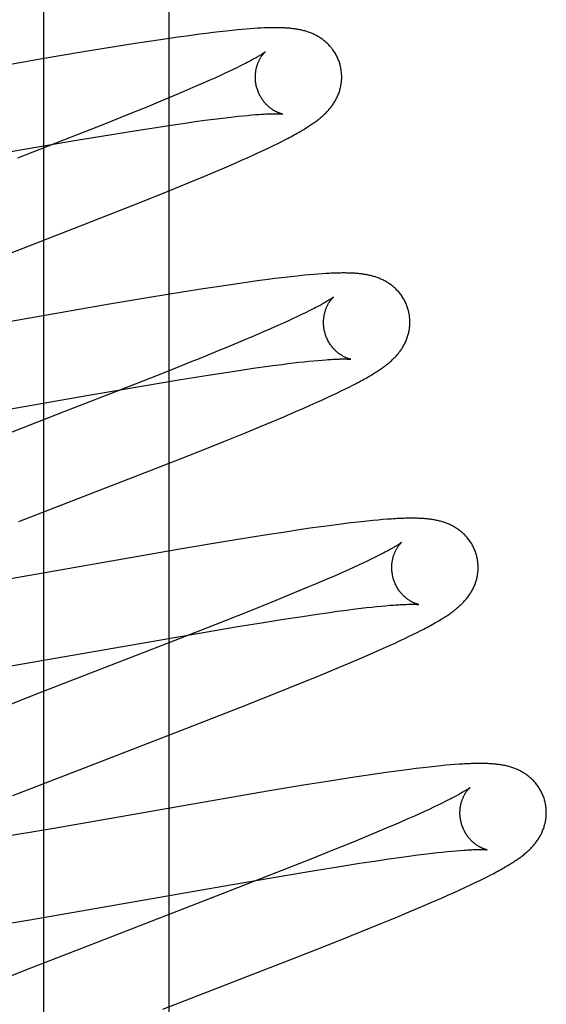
# Model space of a CAD drawing. Header units: inches. Extents: x 0 to 248, y 0 to 160.
# Tile 48 of 73: x 86.326 to 86.448, y 82.553 to 82.781. Entities that reach past the tile are written whole.
import ezdxf

# ---------------------------------------------------------------- set-up
doc = ezdxf.new("R2010")
doc.units = ezdxf.units.IN
doc.header["$LTSCALE"] = 13.627625
doc.header["$MEASUREMENT"] = 0
doc.linetypes.add('HIDDEN', pattern=[0.2, 0.1, -0.1])
doc.layers.add('DEFAULT_2', color=8, linetype='HIDDEN')
doc.layers.add('RIGHTHAND_DOOR_ASSEMBLY', color=7, linetype='CONTINUOUS')

msp = doc.modelspace()

# ---------------------------------------------------------------- linework, layer by layer
at = {"layer": 'DEFAULT_2', "color": 8, "linetype": 'HIDDEN'}
for p, q in [((86.36028, 78.8716), (86.36028, 84.3721)), ((86.37814, 82.77885), (86.37715, 82.77877)), ((86.37906, 82.77892), (86.37814, 82.77885)), ((86.37992, 82.77899), (86.37906, 82.77892)), ((86.38074, 82.77904), (86.37992, 82.77899)), ((86.3815, 82.77908), (86.38074, 82.77904)), ((86.35979, 82.77661), (86.35619, 82.77608)), ((86.36239, 82.77699), (86.35979, 82.77661)), ((86.36491, 82.77734), (86.36239, 82.77699)), ((86.36735, 82.77766), (86.36491, 82.77734)), ((86.36893, 82.77787), (86.36735, 82.77766)), ((86.37047, 82.77806), (86.36893, 82.77787)), ((86.37198, 82.77823), (86.37047, 82.77806)), ((86.37345, 82.7784), (86.37198, 82.77823)), ((86.37488, 82.77855), (86.37345, 82.7784)), ((86.3761, 82.77867), (86.37488, 82.77855)), ((86.37715, 82.77877), (86.3761, 82.77867)), ((86.3476, 82.77473), (86.34049, 82.77357)), ((86.35245, 82.7755), (86.3476, 82.77473)), ((86.35619, 82.77608), (86.35245, 82.7755)), ((86.33088, 82.77195), (86.28578, 82.76409)), ((86.34049, 82.77357), (86.33088, 82.77195)), ((86.37598, 82.76993), (86.37507, 82.76949)), ((86.37683, 82.77035), (86.37598, 82.76993)), ((86.37761, 82.77074), (86.37683, 82.77035)), ((86.37086, 82.76753), (86.36968, 82.767)), ((86.372, 82.76805), (86.37086, 82.76753)), ((86.37308, 82.76855), (86.372, 82.76805)), ((86.3741, 82.76903), (86.37308, 82.76855)), ((86.37507, 82.76949), (86.3741, 82.76903)), ((86.3658, 82.7653), (86.3637, 82.7644)), ((86.3678, 82.76617), (86.3658, 82.7653)), ((86.36968, 82.767), (86.3678, 82.76617)), ((86.36149, 82.76346), (86.35838, 82.76217)), ((86.3637, 82.7644), (86.36149, 82.76346)), ((86.35511, 82.76082), (86.3508, 82.75906)), ((86.35838, 82.76217), (86.35511, 82.76082)), ((86.3508, 82.75906), (86.34532, 82.75687)), ((86.37066, 82.75802), (86.37266, 82.75827)), ((86.37266, 82.75827), (86.37392, 82.75842)), ((86.37392, 82.75842), (86.37513, 82.75856)), ((86.37513, 82.75856), (86.37629, 82.75868)), ((86.37629, 82.75868), (86.37738, 82.7588)), ((86.37738, 82.7588), (86.3784, 82.75889)), ((86.3784, 82.75889), (86.37936, 82.75898)), ((86.37936, 82.75898), (86.38029, 82.75905)), ((86.34532, 82.75687), (86.33756, 82.7538)), ((86.35274, 82.7554), (86.35727, 82.75611)), ((86.35727, 82.75611), (86.36072, 82.75663)), ((86.36072, 82.75663), (86.36399, 82.75711)), ((86.36399, 82.75711), (86.36632, 82.75744)), ((86.36632, 82.75744), (86.36855, 82.75774)), ((86.36855, 82.75774), (86.37066, 82.75802)), ((86.33756, 82.7538), (86.32514, 82.74895)), ((86.33886, 82.75311), (86.34699, 82.75447)), ((86.34699, 82.75447), (86.35274, 82.7554)), ((86.32586, 82.75089), (86.33886, 82.75311)), ((86.38337, 82.75139), (86.38444, 82.75191)), ((86.38444, 82.75191), (86.38544, 82.7524)), ((86.38544, 82.7524), (86.38638, 82.75287)), ((86.38638, 82.75287), (86.38726, 82.75332)), ((86.28031, 82.74296), (86.32586, 82.75089)), ((86.37833, 82.74907), (86.3797, 82.74969)), ((86.3797, 82.74969), (86.381, 82.75028)), ((86.381, 82.75028), (86.38222, 82.75085)), ((86.38222, 82.75085), (86.38337, 82.75139)), ((86.3731, 82.74677), (86.3754, 82.74777)), ((86.3754, 82.74777), (86.37689, 82.74842)), ((86.37689, 82.74842), (86.37833, 82.74907)), ((86.3649, 82.74332), (86.36829, 82.74473)), ((86.36829, 82.74473), (86.37074, 82.74576)), ((86.37074, 82.74576), (86.3731, 82.74677)), ((86.36046, 82.7415), (86.3649, 82.74332)), ((86.35487, 82.73925), (86.36046, 82.7415)), ((86.34801, 82.73652), (86.35487, 82.73925)), ((86.33663, 82.73206), (86.34801, 82.73652)), ((86.31131, 82.72225), (86.33663, 82.73206)), ((86.39165, 82.72186), (86.39045, 82.72174)), ((86.39276, 82.72196), (86.39165, 82.72186)), ((86.3938, 82.72205), (86.39276, 82.72196)), ((86.39477, 82.72213), (86.3938, 82.72205)), ((86.3957, 82.72219), (86.39477, 82.72213)), ((86.37556, 82.71982), (86.37195, 82.71928)), ((86.37816, 82.72019), (86.37556, 82.71982)), ((86.3807, 82.72055), (86.37816, 82.72019)), ((86.38318, 82.72088), (86.3807, 82.72055)), ((86.38479, 82.72108), (86.38318, 82.72088)), ((86.38633, 82.72127), (86.38479, 82.72108)), ((86.3878, 82.72145), (86.38633, 82.72127)), ((86.38917, 82.7216), (86.3878, 82.72145)), ((86.39045, 82.72174), (86.38917, 82.7216)), ((86.36332, 82.71793), (86.35617, 82.71676)), ((86.36819, 82.7187), (86.36332, 82.71793)), ((86.37195, 82.71928), (86.36819, 82.7187)), ((86.34651, 82.71513), (86.30239, 82.70744)), ((86.35617, 82.71676), (86.34651, 82.71513)), ((86.39095, 82.71274), (86.38999, 82.71228)), ((86.39185, 82.71318), (86.39095, 82.71274)), ((86.39269, 82.71359), (86.39185, 82.71318)), ((86.39347, 82.71399), (86.39269, 82.71359)), ((86.38678, 82.7108), (86.3856, 82.71027)), ((86.3879, 82.71131), (86.38678, 82.7108)), ((86.38898, 82.71181), (86.3879, 82.71131)), ((86.38999, 82.71228), (86.38898, 82.71181)), ((86.38175, 82.70858), (86.37966, 82.70768)), ((86.38373, 82.70944), (86.38175, 82.70858)), ((86.3856, 82.71027), (86.38373, 82.70944)), ((86.37746, 82.70675), (86.37437, 82.70546)), ((86.37966, 82.70768), (86.37746, 82.70675)), ((86.37437, 82.70546), (86.37112, 82.70412)), ((86.36594, 82.70201), (86.35948, 82.69943)), ((86.38642, 82.70123), (86.38778, 82.7014)), ((86.38778, 82.7014), (86.38908, 82.70155)), ((86.38908, 82.70155), (86.39032, 82.7017)), ((86.39032, 82.7017), (86.39151, 82.70183)), ((86.39151, 82.70183), (86.39265, 82.70195)), ((86.39265, 82.70195), (86.39372, 82.70206)), ((86.39372, 82.70206), (86.39473, 82.70215)), ((86.39473, 82.70215), (86.39568, 82.70223)), ((86.35948, 82.69943), (86.35063, 82.69594)), ((86.36835, 82.69858), (86.37293, 82.6993)), ((86.37293, 82.6993), (86.3764, 82.69982)), ((86.3764, 82.69982), (86.3797, 82.70031)), ((86.3797, 82.70031), (86.38205, 82.70064)), ((86.38205, 82.70064), (86.38429, 82.70095)), ((86.38429, 82.70095), (86.38642, 82.70123)), ((86.35436, 82.69627), (86.36255, 82.69764)), ((86.36255, 82.69764), (86.36835, 82.69858)), ((86.40281, 82.6964), (86.4036, 82.69681)), ((86.35063, 82.69594), (86.3359, 82.6902)), ((86.34124, 82.69402), (86.35436, 82.69627)), ((86.39804, 82.69407), (86.39912, 82.69458)), ((86.39912, 82.69458), (86.40013, 82.69507)), ((86.40013, 82.69507), (86.40108, 82.69553)), ((86.40108, 82.69553), (86.40197, 82.69598)), ((86.40197, 82.69598), (86.40281, 82.6964)), ((86.29656, 82.68624), (86.34124, 82.69402)), ((86.39295, 82.69175), (86.39434, 82.69237)), ((86.39434, 82.69237), (86.39565, 82.69296)), ((86.39565, 82.69296), (86.39688, 82.69353)), ((86.39688, 82.69353), (86.39804, 82.69407)), ((86.3359, 82.6902), (86.31257, 82.68118)), ((86.38685, 82.68911), (86.3892, 82.69012)), ((86.3892, 82.69012), (86.39149, 82.69111)), ((86.39149, 82.69111), (86.39295, 82.69175)), ((86.38105, 82.68668), (86.38442, 82.68808)), ((86.38442, 82.68808), (86.38685, 82.68911)), ((86.37754, 82.68524), (86.38105, 82.68668)), ((86.36624, 82.6807), (86.37296, 82.68338)), ((86.37296, 82.68338), (86.37754, 82.68524)), ((86.35713, 82.67711), (86.36624, 82.6807)), ((86.32545, 82.66482), (86.35713, 82.67711)), ((86.40472, 82.66478), (86.40321, 82.66461)), ((86.40615, 82.66494), (86.40472, 82.66478)), ((86.40747, 82.66507), (86.40615, 82.66494)), ((86.40867, 82.66518), (86.40747, 82.66507)), ((86.40978, 82.66527), (86.40867, 82.66518)), ((86.4108, 82.66535), (86.40978, 82.66527)), ((86.39087, 82.66296), (86.38723, 82.66241)), ((86.39351, 82.66334), (86.39087, 82.66296)), ((86.39607, 82.6637), (86.39351, 82.66334)), ((86.39853, 82.66403), (86.39607, 82.6637)), ((86.40013, 82.66423), (86.39853, 82.66403)), ((86.40168, 82.66443), (86.40013, 82.66423)), ((86.40321, 82.66461), (86.40168, 82.66443)), ((86.37855, 82.66105), (86.37241, 82.66004)), ((86.38346, 82.66183), (86.37855, 82.66105)), ((86.38723, 82.66241), (86.38346, 82.66183)), ((86.36275, 82.65841), (86.31739, 82.65052)), ((86.37241, 82.66004), (86.36275, 82.65841)), ((86.40615, 82.65567), (86.40515, 82.6552)), ((86.40709, 82.65612), (86.40615, 82.65567)), ((86.40797, 82.65655), (86.40709, 82.65612)), ((86.40879, 82.65696), (86.40797, 82.65655)), ((86.40955, 82.65734), (86.40879, 82.65696)), ((86.40183, 82.65367), (86.40061, 82.65313)), ((86.40299, 82.6542), (86.40183, 82.65367)), ((86.4041, 82.65471), (86.40299, 82.6542)), ((86.40515, 82.6552), (86.4041, 82.65471)), ((86.39665, 82.6514), (86.39451, 82.65049)), ((86.39869, 82.65229), (86.39665, 82.6514)), ((86.40061, 82.65313), (86.39869, 82.65229)), ((86.39149, 82.64922), (86.3883, 82.6479)), ((86.39451, 82.65049), (86.39149, 82.64922)), ((86.3883, 82.6479), (86.38408, 82.64617)), ((86.38408, 82.64617), (86.3787, 82.644)), ((86.39921, 82.64404), (86.40138, 82.64433)), ((86.40138, 82.64433), (86.40344, 82.64459)), ((86.40344, 82.64459), (86.40474, 82.64475)), ((86.40474, 82.64475), (86.40599, 82.64489)), ((86.40599, 82.64489), (86.40718, 82.64503)), ((86.40718, 82.64503), (86.40832, 82.64515)), ((86.40832, 82.64515), (86.4094, 82.64526)), ((86.4094, 82.64526), (86.41041, 82.64535)), ((86.41041, 82.64535), (86.41137, 82.64543)), ((86.3787, 82.644), (86.37106, 82.64097)), ((86.3821, 82.64146), (86.38677, 82.6422)), ((86.38677, 82.6422), (86.39119, 82.64288)), ((86.39119, 82.64288), (86.39454, 82.64338)), ((86.39454, 82.64338), (86.39693, 82.64372)), ((86.39693, 82.64372), (86.39921, 82.64404)), ((86.37106, 82.64097), (86.35982, 82.63657)), ((86.36682, 82.63892), (86.3762, 82.6405)), ((86.3762, 82.6405), (86.3821, 82.64146)), ((86.41858, 82.6396), (86.41937, 82.64001)), ((86.3018, 82.62767), (86.36682, 82.63892)), ((86.41377, 82.63725), (86.41487, 82.63777)), ((86.41487, 82.63777), (86.41589, 82.63826)), ((86.41589, 82.63826), (86.41684, 82.63873)), ((86.41684, 82.63873), (86.41774, 82.63917)), ((86.41774, 82.63917), (86.41858, 82.6396)), ((86.35982, 82.63657), (86.33009, 82.62506)), ((86.4085, 82.63486), (86.40994, 82.6355)), ((86.40994, 82.6355), (86.41131, 82.63611)), ((86.41131, 82.63611), (86.41258, 82.6367)), ((86.41258, 82.6367), (86.41377, 82.63725)), ((86.40158, 82.63187), (86.40396, 82.63288)), ((86.40396, 82.63288), (86.40626, 82.63387)), ((86.40626, 82.63387), (86.4085, 82.63486)), ((86.39827, 82.63048), (86.40158, 82.63187)), ((86.3903, 82.62722), (86.39481, 82.62905)), ((86.39481, 82.62905), (86.39827, 82.63048)), ((86.38463, 82.62494), (86.3903, 82.62722)), ((86.33009, 82.62506), (86.31215, 82.61807)), ((86.37668, 82.62179), (86.38463, 82.62494)), ((86.363, 82.61645), (86.37668, 82.62179)), ((86.34309, 82.60875), (86.363, 82.61645)), ((86.32411, 82.60138), (86.34309, 82.60875)), ((86.41901, 82.60782), (86.41748, 82.60764)), ((86.4205, 82.60799), (86.41901, 82.60782)), ((86.42191, 82.60814), (86.4205, 82.60799)), ((86.4232, 82.60827), (86.42191, 82.60814)), ((86.42438, 82.60838), (86.4232, 82.60827)), ((86.42546, 82.60847), (86.42438, 82.60838)), ((86.42646, 82.60855), (86.42546, 82.60847)), ((86.42739, 82.60862), (86.42646, 82.60855)), ((86.40217, 82.60549), (86.3974, 82.60475)), ((86.40583, 82.60604), (86.40217, 82.60549)), ((86.40848, 82.60643), (86.40583, 82.60604)), ((86.41104, 82.60679), (86.40848, 82.60643)), ((86.41353, 82.60713), (86.41104, 82.60679)), ((86.41593, 82.60744), (86.41353, 82.60713)), ((86.41748, 82.60764), (86.41593, 82.60744)), ((86.39143, 82.60378), (86.38306, 82.60239)), ((86.3974, 82.60475), (86.39143, 82.60378)), ((86.38306, 82.60239), (86.36981, 82.60012)), ((86.36981, 82.60012), (86.33357, 82.59379)), ((86.4215, 82.59866), (86.42047, 82.59819)), ((86.42246, 82.59912), (86.4215, 82.59866)), ((86.42337, 82.59956), (86.42246, 82.59912)), ((86.42421, 82.59998), (86.42337, 82.59956)), ((86.425, 82.60038), (86.42421, 82.59998)), ((86.41708, 82.59664), (86.4152, 82.59581)), ((86.41826, 82.59717), (86.41708, 82.59664)), ((86.4194, 82.59769), (86.41826, 82.59717)), ((86.42047, 82.59819), (86.4194, 82.59769)), ((86.41321, 82.59494), (86.41111, 82.59404)), ((86.4152, 82.59581), (86.41321, 82.59494)), ((86.33357, 82.59379), (86.31961, 82.5914)), ((86.4089, 82.5931), (86.4058, 82.59181)), ((86.41111, 82.59404), (86.4089, 82.5931)), ((86.40253, 82.59046), (86.39822, 82.58871)), ((86.4058, 82.59181), (86.40253, 82.59046)), ((86.39822, 82.58871), (86.39274, 82.58651)), ((86.41351, 82.58704), (86.41576, 82.58735)), ((86.41576, 82.58735), (86.41789, 82.58763)), ((86.41789, 82.58763), (86.41991, 82.58788)), ((86.41991, 82.58788), (86.42118, 82.58803)), ((86.42118, 82.58803), (86.42241, 82.58817)), ((86.42241, 82.58817), (86.42357, 82.5883)), ((86.42357, 82.5883), (86.42468, 82.58841)), ((86.42468, 82.58841), (86.42572, 82.58852)), ((86.42572, 82.58852), (86.42671, 82.5886)), ((86.42671, 82.5886), (86.42764, 82.58868)), ((86.39274, 82.58651), (86.38499, 82.58345)), ((86.39399, 82.58403), (86.39979, 82.58497)), ((86.39979, 82.58497), (86.40437, 82.58569)), ((86.40437, 82.58569), (86.40785, 82.58622)), ((86.40785, 82.58622), (86.41115, 82.58671)), ((86.41115, 82.58671), (86.41351, 82.58704)), ((86.38499, 82.58345), (86.37258, 82.5786)), ((86.38579, 82.58267), (86.39399, 82.58403)), ((86.43405, 82.58265), (86.43489, 82.58308)), ((86.32801, 82.57264), (86.37268, 82.58042)), ((86.37268, 82.58042), (86.38579, 82.58267)), ((86.42888, 82.58014), (86.43006, 82.5807)), ((86.43006, 82.5807), (86.43117, 82.58122)), ((86.43117, 82.58122), (86.4322, 82.58172)), ((86.4322, 82.58172), (86.43316, 82.5822)), ((86.43316, 82.5822), (86.43405, 82.58265)), ((86.37258, 82.5786), (86.34381, 82.56746)), ((86.42335, 82.57765), (86.42481, 82.5783)), ((86.42481, 82.5783), (86.42624, 82.57894)), ((86.42624, 82.57894), (86.4276, 82.57955)), ((86.4276, 82.57955), (86.42888, 82.58014)), ((86.41877, 82.57567), (86.42109, 82.57667)), ((86.42109, 82.57667), (86.42335, 82.57765)), ((86.41301, 82.57325), (86.41636, 82.57465)), ((86.41636, 82.57465), (86.41877, 82.57567)), ((86.31635, 82.57067), (86.32801, 82.57264)), ((86.40497, 82.56997), (86.40952, 82.57182)), ((86.40952, 82.57182), (86.41301, 82.57325)), ((86.39927, 82.56769), (86.40497, 82.56997)), ((86.34381, 82.56746), (86.32704, 82.56092)), ((86.39026, 82.56413), (86.39927, 82.56769)), ((86.35879, 82.55192), (86.39026, 82.56413)), ((86.32704, 82.56092), (86.31723, 82.55704))]:
    msp.add_line(p, q, dxfattribs=at)
for points in [[(86.39985, 82.77065), (86.39979, 82.77086), (86.39971, 82.77111), (86.39963, 82.77135), (86.39954, 82.77159), (86.39945, 82.77183), (86.39935, 82.77207), (86.39924, 82.7723), (86.39913, 82.77253), (86.39901, 82.77276), (86.39889, 82.77298), (86.39877, 82.7732), (86.39863, 82.77342), (86.3985, 82.77363), (86.39836, 82.77384), (86.39821, 82.77404), (86.39807, 82.77425), (86.39791, 82.77444), (86.39776, 82.77463), (86.3976, 82.77482), (86.39743, 82.775), (86.39727, 82.77518), (86.3971, 82.77536), (86.39692, 82.77553), (86.39675, 82.77569), (86.39657, 82.77585), (86.39639, 82.776), (86.39621, 82.77615), (86.39603, 82.7763), (86.39584, 82.77644), (86.39565, 82.77658), (86.39546, 82.77671), (86.39526, 82.77684), (86.39506, 82.77697), (86.39486, 82.77709), (86.39466, 82.77721), (86.39446, 82.77732), (86.39425, 82.77743), (86.39405, 82.77753), (86.39384, 82.77764), (86.39363, 82.77773), (86.39342, 82.77782), (86.39321, 82.77791), (86.393, 82.778), (86.39279, 82.77808), (86.39257, 82.77816), (86.39235, 82.77823), (86.39213, 82.7783), (86.39191, 82.77837), (86.39169, 82.77843), (86.39146, 82.77849), (86.39124, 82.77855), (86.39101, 82.77861), (86.39079, 82.77866), (86.39056, 82.77871), (86.39033, 82.77875), (86.39011, 82.77879), (86.38988, 82.77883), (86.38965, 82.77887), (86.38942, 82.7789), (86.38918, 82.77894), (86.38895, 82.77896), (86.38872, 82.77899), (86.38848, 82.77902), (86.38824, 82.77904), (86.388, 82.77906), (86.38776, 82.77908), (86.38751, 82.7791), (86.38726, 82.77911), (86.38701, 82.77913), (86.38675, 82.77914), (86.38649, 82.77915), (86.38622, 82.77916), (86.38595, 82.77917), (86.38567, 82.77917), (86.38539, 82.77918), (86.38511, 82.77918), (86.38481, 82.77918), (86.38452, 82.77918), (86.38421, 82.77917), (86.3839, 82.77917), (86.38358, 82.77916), (86.38325, 82.77915), (86.38292, 82.77914), (86.38258, 82.77913), (86.38223, 82.77912), (86.3815, 82.77908)], [(86.38253, 82.77359), (86.38252, 82.77358), (86.38251, 82.77357), (86.38248, 82.77355), (86.38245, 82.77353), (86.38241, 82.7735), (86.38236, 82.77346), (86.3823, 82.77342), (86.38223, 82.77337), (86.38215, 82.77331), (86.38206, 82.77325), (86.38196, 82.77318), (86.38184, 82.7731), (86.38171, 82.77302), (86.38157, 82.77293), (86.38141, 82.77283), (86.38124, 82.77273), (86.38105, 82.77261), (86.38085, 82.77249), (86.38063, 82.77237), (86.3804, 82.77223), (86.38015, 82.77209), (86.37989, 82.77195), (86.37961, 82.77179), (86.37932, 82.77163), (86.37901, 82.77147), (86.37868, 82.7713), (86.37834, 82.77112), (86.37799, 82.77093), (86.37761, 82.77074)], [(86.38058, 82.76529), (86.38053, 82.76549), (86.38047, 82.76573), (86.38042, 82.76596), (86.38038, 82.7662), (86.38034, 82.76643), (86.38031, 82.76667), (86.38028, 82.7669), (86.38027, 82.76713), (86.38025, 82.76736), (86.38025, 82.76759), (86.38024, 82.76782), (86.38025, 82.76805), (86.38026, 82.76827), (86.38027, 82.76849), (86.3803, 82.76871), (86.38032, 82.76892), (86.38035, 82.76913), (86.38038, 82.76933), (86.38042, 82.76954), (86.38046, 82.76973), (86.38051, 82.76992), (86.38056, 82.77011), (86.38061, 82.77029), (86.38066, 82.77046), (86.38072, 82.77063), (86.38078, 82.7708), (86.38084, 82.77095), (86.3809, 82.77111), (86.38096, 82.77126), (86.38102, 82.7714), (86.38109, 82.77154), (86.38115, 82.77168), (86.38122, 82.77181), (86.38129, 82.77193), (86.38135, 82.77205), (86.38142, 82.77217), (86.38148, 82.77228), (86.38155, 82.77238), (86.38162, 82.77248), (86.38168, 82.77258), (86.38174, 82.77267), (86.38181, 82.77276), (86.38187, 82.77285), (86.38193, 82.77293), (86.38199, 82.773), (86.38205, 82.77308), (86.3821, 82.77314), (86.38216, 82.77321), (86.38221, 82.77326), (86.38226, 82.77332), (86.3823, 82.77337), (86.38234, 82.77341), (86.38238, 82.77345), (86.38242, 82.77349), (86.38245, 82.77352), (86.38248, 82.77354), (86.3825, 82.77356), (86.38251, 82.77358), (86.38253, 82.77359), (86.38253, 82.77359)], [(86.38726, 82.75332), (86.38767, 82.75353), (86.38808, 82.75374), (86.38847, 82.75395), (86.38884, 82.75415), (86.38921, 82.75435), (86.38956, 82.75455), (86.3899, 82.75474), (86.39023, 82.75492), (86.39055, 82.7551), (86.39085, 82.75528), (86.39115, 82.75546), (86.39144, 82.75563), (86.39172, 82.7558), (86.39198, 82.75596), (86.39224, 82.75612), (86.39249, 82.75628), (86.39273, 82.75644), (86.39297, 82.75659), (86.3932, 82.75675), (86.39342, 82.7569), (86.39364, 82.75705), (86.39385, 82.7572), (86.39406, 82.75734), (86.39426, 82.75749), (86.39446, 82.75764), (86.39465, 82.75779), (86.39485, 82.75794), (86.39503, 82.75809), (86.39522, 82.75824), (86.3954, 82.75839), (86.39558, 82.75854), (86.39576, 82.7587), (86.39593, 82.75885), (86.39611, 82.75901), (86.39628, 82.75917), (86.39644, 82.75933), (86.39661, 82.7595), (86.39677, 82.75967), (86.39693, 82.75984), (86.39709, 82.76001), (86.39725, 82.76019), (86.3974, 82.76036), (86.39755, 82.76054), (86.3977, 82.76073), (86.39784, 82.76091), (86.39798, 82.7611), (86.39811, 82.76128), (86.39824, 82.76147), (86.39837, 82.76167), (86.3985, 82.76186), (86.39862, 82.76206), (86.39874, 82.76227), (86.39885, 82.76247), (86.39897, 82.76268), (86.39907, 82.76289), (86.39918, 82.76311), (86.39928, 82.76332), (86.39937, 82.76354), (86.39946, 82.76376), (86.39954, 82.76398), (86.39963, 82.76421), (86.3997, 82.76444), (86.39977, 82.76467), (86.39984, 82.7649), (86.3999, 82.76514), (86.39996, 82.76537), (86.40001, 82.76562), (86.40006, 82.76586), (86.4001, 82.76611), (86.40014, 82.76635), (86.40017, 82.7666), (86.4002, 82.76686), (86.40022, 82.76711), (86.40023, 82.76736), (86.40024, 82.76762), (86.40024, 82.76788), (86.40023, 82.76813), (86.40022, 82.76839), (86.4002, 82.76865), (86.40018, 82.76891), (86.40015, 82.76916), (86.40011, 82.76942), (86.40007, 82.76968), (86.40002, 82.76993), (86.39997, 82.77019), (86.3999, 82.77044), (86.39985, 82.77065)], [(86.38653, 82.7592), (86.38653, 82.7592), (86.38651, 82.7592), (86.38649, 82.7592), (86.38646, 82.75921), (86.38643, 82.75922), (86.38639, 82.75923), (86.38634, 82.75924), (86.38629, 82.75925), (86.38623, 82.75927), (86.38616, 82.75929), (86.38609, 82.75931), (86.38602, 82.75933), (86.38594, 82.75936), (86.38586, 82.75938), (86.38577, 82.75942), (86.38568, 82.75945), (86.38559, 82.75949), (86.38549, 82.75953), (86.38539, 82.75957), (86.38529, 82.75962), (86.38519, 82.75967), (86.38508, 82.75972), (86.38497, 82.75978), (86.38485, 82.75984), (86.38474, 82.7599), (86.38462, 82.75997), (86.3845, 82.76004), (86.38437, 82.76012), (86.38425, 82.7602), (86.38412, 82.76029), (86.38399, 82.76038), (86.38386, 82.76047), (86.38373, 82.76057), (86.38359, 82.76068), (86.38346, 82.76079), (86.38332, 82.76091), (86.38319, 82.76103), (86.38305, 82.76115), (86.38291, 82.76129), (86.38278, 82.76143), (86.38264, 82.76157), (86.3825, 82.76173), (86.38237, 82.76189), (86.38223, 82.76205), (86.3821, 82.76222), (86.38197, 82.76239), (86.38185, 82.76257), (86.38172, 82.76276), (86.3816, 82.76295), (86.38148, 82.76315), (86.38137, 82.76335), (86.38126, 82.76355), (86.38116, 82.76376), (86.38106, 82.76398), (86.38096, 82.76419), (86.38087, 82.76441), (86.38079, 82.76464), (86.38071, 82.76486), (86.38064, 82.76509), (86.38058, 82.76529)], [(86.38029, 82.75905), (86.38115, 82.75912), (86.38156, 82.75914), (86.38195, 82.75917), (86.38232, 82.75919), (86.38268, 82.75921), (86.38301, 82.75922), (86.38333, 82.75924), (86.38363, 82.75925), (86.38391, 82.75925), (86.38417, 82.75926), (86.38442, 82.75927), (86.38465, 82.75927), (86.38487, 82.75927), (86.38507, 82.75927), (86.38525, 82.75927), (86.38543, 82.75926), (86.38558, 82.75926), (86.38573, 82.75925), (86.38586, 82.75925), (86.38598, 82.75924), (86.38608, 82.75924), (86.38618, 82.75923), (86.38626, 82.75922), (86.38633, 82.75922), (86.38639, 82.75921), (86.38643, 82.75921), (86.38647, 82.7592), (86.3865, 82.7592), (86.38652, 82.7592), (86.38653, 82.7592)], [(86.41564, 82.71386), (86.41558, 82.71407), (86.4155, 82.71432), (86.41542, 82.71457), (86.41533, 82.71481), (86.41523, 82.71505), (86.41513, 82.71529), (86.41502, 82.71553), (86.41491, 82.71576), (86.41479, 82.71599), (86.41467, 82.71621), (86.41454, 82.71644), (86.41441, 82.71666), (86.41427, 82.71687), (86.41413, 82.71708), (86.41398, 82.71729), (86.41383, 82.71749), (86.41367, 82.71769), (86.41352, 82.71788), (86.41335, 82.71807), (86.41319, 82.71825), (86.41302, 82.71843), (86.41285, 82.71861), (86.41267, 82.71878), (86.41249, 82.71894), (86.41231, 82.7191), (86.41213, 82.71926), (86.41195, 82.71941), (86.41176, 82.71955), (86.41157, 82.7197), (86.41138, 82.71983), (86.41118, 82.71997), (86.41098, 82.7201), (86.41078, 82.72022), (86.41058, 82.72034), (86.41037, 82.72046), (86.41017, 82.72057), (86.40996, 82.72068), (86.40975, 82.72079), (86.40954, 82.72089), (86.40933, 82.72098), (86.40912, 82.72107), (86.40891, 82.72116), (86.40869, 82.72125), (86.40847, 82.72133), (86.40825, 82.7214), (86.40803, 82.72148), (86.40781, 82.72155), (86.40758, 82.72161), (86.40736, 82.72168), (86.40713, 82.72174), (86.4069, 82.72179), (86.40668, 82.72184), (86.40645, 82.72189), (86.40622, 82.72194), (86.40599, 82.72198), (86.40576, 82.72203), (86.40552, 82.72206), (86.40529, 82.7221), (86.40506, 82.72213), (86.40482, 82.72216), (86.40458, 82.72219), (86.40434, 82.72222), (86.40409, 82.72224), (86.40384, 82.72227), (86.40359, 82.72229), (86.40333, 82.72231), (86.40306, 82.72232), (86.40279, 82.72234), (86.40251, 82.72235), (86.40223, 82.72236), (86.40194, 82.72237), (86.40164, 82.72238), (86.40133, 82.72238), (86.40102, 82.72239), (86.40069, 82.72239), (86.40036, 82.72239), (86.40003, 82.72238), (86.39968, 82.72238), (86.39932, 82.72237), (86.39896, 82.72236), (86.39859, 82.72235), (86.3982, 82.72233), (86.39781, 82.72231), (86.39741, 82.7223), (86.39699, 82.72227), (86.39657, 82.72225), (86.3957, 82.72219)], [(86.39832, 82.7168), (86.39831, 82.71679), (86.3983, 82.71678), (86.39828, 82.71676), (86.39825, 82.71674), (86.39821, 82.71671), (86.39816, 82.71668), (86.3981, 82.71663), (86.39803, 82.71659), (86.39796, 82.71653), (86.39787, 82.71647), (86.39776, 82.7164), (86.39765, 82.71633), (86.39752, 82.71624), (86.39738, 82.71615), (86.39723, 82.71606), (86.39706, 82.71595), (86.39687, 82.71584), (86.39667, 82.71572), (86.39646, 82.7156), (86.39623, 82.71547), (86.39598, 82.71533), (86.39572, 82.71518), (86.39545, 82.71503), (86.39516, 82.71487), (86.39485, 82.71471), (86.39453, 82.71454), (86.39419, 82.71436), (86.39384, 82.71418), (86.39347, 82.71399)], [(86.39637, 82.7085), (86.39632, 82.7087), (86.39626, 82.70893), (86.39621, 82.70917), (86.39617, 82.7094), (86.39613, 82.70964), (86.3961, 82.70987), (86.39607, 82.71011), (86.39606, 82.71034), (86.39604, 82.71057), (86.39604, 82.7108), (86.39604, 82.71103), (86.39604, 82.71125), (86.39605, 82.71147), (86.39607, 82.71169), (86.39609, 82.71191), (86.39611, 82.71212), (86.39614, 82.71233), (86.39617, 82.71254), (86.39621, 82.71274), (86.39625, 82.71293), (86.3963, 82.71312), (86.39635, 82.71331), (86.3964, 82.71349), (86.39645, 82.71366), (86.39651, 82.71383), (86.39656, 82.714), (86.39662, 82.71415), (86.39668, 82.71431), (86.39675, 82.71446), (86.39681, 82.7146), (86.39688, 82.71474), (86.39694, 82.71488), (86.39701, 82.71501), (86.39707, 82.71513), (86.39714, 82.71525), (86.3972, 82.71537), (86.39727, 82.71548), (86.39734, 82.71558), (86.3974, 82.71569), (86.39747, 82.71578), (86.39753, 82.71588), (86.39759, 82.71596), (86.39765, 82.71605), (86.39772, 82.71613), (86.39778, 82.71621), (86.39783, 82.71628), (86.39789, 82.71635), (86.39794, 82.71641), (86.39799, 82.71647), (86.39804, 82.71652), (86.39809, 82.71657), (86.39813, 82.71662), (86.39817, 82.71666), (86.39821, 82.71669), (86.39824, 82.71672), (86.39826, 82.71675), (86.39829, 82.71677), (86.3983, 82.71678), (86.39831, 82.71679), (86.39832, 82.7168)], [(86.4036, 82.69681), (86.40398, 82.69701), (86.40434, 82.69721), (86.4047, 82.6974), (86.40505, 82.69759), (86.40538, 82.69777), (86.40571, 82.69796), (86.40603, 82.69814), (86.40634, 82.69831), (86.40664, 82.69849), (86.40693, 82.69866), (86.40722, 82.69883), (86.40749, 82.699), (86.40776, 82.69916), (86.40802, 82.69932), (86.40827, 82.69949), (86.40852, 82.69964), (86.40876, 82.6998), (86.40899, 82.69996), (86.40922, 82.70011), (86.40944, 82.70026), (86.40965, 82.70041), (86.40986, 82.70056), (86.41007, 82.70071), (86.41027, 82.70086), (86.41046, 82.70101), (86.41065, 82.70116), (86.41084, 82.70131), (86.41103, 82.70146), (86.41121, 82.70161), (86.41139, 82.70177), (86.41157, 82.70192), (86.41174, 82.70208), (86.41191, 82.70224), (86.41208, 82.7024), (86.41225, 82.70256), (86.41242, 82.70273), (86.41258, 82.70289), (86.41274, 82.70306), (86.4129, 82.70324), (86.41305, 82.70341), (86.41321, 82.70359), (86.41335, 82.70377), (86.4135, 82.70395), (86.41364, 82.70413), (86.41378, 82.70432), (86.41391, 82.70451), (86.41405, 82.7047), (86.41417, 82.70489), (86.4143, 82.70509), (86.41442, 82.70529), (86.41454, 82.70549), (86.41465, 82.7057), (86.41476, 82.70591), (86.41487, 82.70612), (86.41497, 82.70633), (86.41507, 82.70655), (86.41517, 82.70676), (86.41526, 82.70698), (86.41534, 82.70721), (86.41542, 82.70743), (86.4155, 82.70766), (86.41557, 82.70789), (86.41564, 82.70812), (86.4157, 82.70836), (86.41575, 82.70859), (86.41581, 82.70884), (86.41585, 82.70908), (86.4159, 82.70932), (86.41593, 82.70957), (86.41596, 82.70982), (86.41599, 82.71007), (86.41601, 82.71033), (86.41602, 82.71058), (86.41603, 82.71083), (86.41603, 82.71109), (86.41602, 82.71135), (86.41601, 82.7116), (86.41599, 82.71186), (86.41597, 82.71212), (86.41594, 82.71238), (86.4159, 82.71263), (86.41586, 82.71289), (86.41581, 82.71314), (86.41576, 82.7134), (86.4157, 82.71365), (86.41564, 82.71386)], [(86.40232, 82.70241), (86.40232, 82.7024), (86.40232, 82.70241), (86.4023, 82.70241), (86.40228, 82.70241), (86.40225, 82.70242), (86.40222, 82.70243), (86.40218, 82.70243), (86.40213, 82.70245), (86.40208, 82.70246), (86.40202, 82.70248), (86.40196, 82.70249), (86.40189, 82.70252), (86.40181, 82.70254), (86.40174, 82.70256), (86.40165, 82.70259), (86.40157, 82.70262), (86.40148, 82.70266), (86.40138, 82.7027), (86.40129, 82.70274), (86.40119, 82.70278), (86.40108, 82.70283), (86.40098, 82.70288), (86.40087, 82.70293), (86.40076, 82.70298), (86.40065, 82.70304), (86.40053, 82.70311), (86.40041, 82.70318), (86.40029, 82.70325), (86.40017, 82.70333), (86.40004, 82.70341), (86.39991, 82.70349), (86.39978, 82.70358), (86.39965, 82.70368), (86.39952, 82.70378), (86.39939, 82.70389), (86.39925, 82.704), (86.39912, 82.70411), (86.39898, 82.70423), (86.39884, 82.70436), (86.39871, 82.7045), (86.39857, 82.70464), (86.39843, 82.70478), (86.3983, 82.70493), (86.39816, 82.70509), (86.39803, 82.70526), (86.39789, 82.70543), (86.39776, 82.7056), (86.39764, 82.70578), (86.39751, 82.70597), (86.39739, 82.70616), (86.39728, 82.70635), (86.39716, 82.70656), (86.39705, 82.70676), (86.39695, 82.70697), (86.39685, 82.70718), (86.39675, 82.7074), (86.39666, 82.70762), (86.39658, 82.70785), (86.3965, 82.70807), (86.39643, 82.7083), (86.39637, 82.7085)], [(86.37112, 82.70412), (86.36682, 82.70237), (86.36594, 82.70201)], [(86.39568, 82.70223), (86.39657, 82.7023), (86.39699, 82.70233), (86.3974, 82.70236), (86.39778, 82.70238), (86.39815, 82.7024), (86.39851, 82.70242), (86.39884, 82.70243), (86.39915, 82.70245), (86.39945, 82.70246), (86.39972, 82.70246), (86.39998, 82.70247), (86.40023, 82.70247), (86.40046, 82.70248), (86.40067, 82.70248), (86.40087, 82.70248), (86.40105, 82.70247), (86.40122, 82.70247), (86.40138, 82.70247), (86.40152, 82.70246), (86.40165, 82.70246), (86.40177, 82.70245), (86.40187, 82.70245), (86.40197, 82.70244), (86.40205, 82.70243), (86.40212, 82.70243), (86.40218, 82.70242), (86.40222, 82.70242), (86.40226, 82.70241), (86.40229, 82.70241), (86.40231, 82.70241), (86.40232, 82.70241)], [(86.43143, 82.65707), (86.43137, 82.65728), (86.43129, 82.65753), (86.43121, 82.65778), (86.43112, 82.65802), (86.43102, 82.65826), (86.43092, 82.6585), (86.43081, 82.65874), (86.4307, 82.65897), (86.43058, 82.6592), (86.43046, 82.65943), (86.43033, 82.65965), (86.43019, 82.65987), (86.43006, 82.66008), (86.42991, 82.6603), (86.42977, 82.6605), (86.42962, 82.6607), (86.42946, 82.6609), (86.4293, 82.6611), (86.42914, 82.66129), (86.42897, 82.66147), (86.4288, 82.66165), (86.42863, 82.66182), (86.42845, 82.66199), (86.42827, 82.66216), (86.42809, 82.66232), (86.42791, 82.66247), (86.42773, 82.66263), (86.42754, 82.66277), (86.42735, 82.66291), (86.42715, 82.66305), (86.42696, 82.66318), (86.42676, 82.66331), (86.42656, 82.66344), (86.42636, 82.66356), (86.42615, 82.66368), (86.42594, 82.66379), (86.42574, 82.6639), (86.42553, 82.664), (86.42532, 82.6641), (86.42511, 82.6642), (86.42489, 82.66429), (86.42468, 82.66438), (86.42446, 82.66446), (86.42424, 82.66454), (86.42402, 82.66462), (86.4238, 82.66469), (86.42358, 82.66476), (86.42335, 82.66483), (86.42312, 82.66489), (86.4229, 82.66495), (86.42267, 82.66501), (86.42244, 82.66506), (86.42221, 82.66511), (86.42198, 82.66515), (86.42175, 82.6652), (86.42152, 82.66524), (86.42129, 82.66528), (86.42105, 82.66531), (86.42082, 82.66535), (86.42058, 82.66538), (86.42034, 82.66541), (86.4201, 82.66543), (86.41985, 82.66546), (86.4196, 82.66548), (86.41934, 82.6655), (86.41908, 82.66552), (86.41882, 82.66553), (86.41855, 82.66555), (86.41827, 82.66556), (86.41798, 82.66557), (86.41769, 82.66558), (86.41739, 82.66559), (86.41708, 82.66559), (86.41677, 82.66559), (86.41644, 82.6656), (86.41611, 82.66559), (86.41577, 82.66559), (86.41542, 82.66558), (86.41505, 82.66558), (86.41468, 82.66557), (86.4143, 82.66555), (86.4139, 82.66554), (86.4135, 82.66552), (86.41308, 82.6655), (86.41266, 82.66548), (86.41221, 82.66545), (86.41176, 82.66542), (86.4108, 82.66535)], [(86.41411, 82.66001), (86.4141, 82.66), (86.41409, 82.65999), (86.41406, 82.65997), (86.41403, 82.65995), (86.41399, 82.65992), (86.41394, 82.65988), (86.41388, 82.65984), (86.41381, 82.65979), (86.41373, 82.65973), (86.41364, 82.65967), (86.41353, 82.6596), (86.41342, 82.65952), (86.41329, 82.65944), (86.41314, 82.65934), (86.41299, 82.65925), (86.41281, 82.65914), (86.41263, 82.65903), (86.41242, 82.65891), (86.4122, 82.65878), (86.41197, 82.65865), (86.41172, 82.65851), (86.41146, 82.65836), (86.41118, 82.6582), (86.41089, 82.65804), (86.41058, 82.65788), (86.41025, 82.65771), (86.40991, 82.65753), (86.40955, 82.65734)], [(86.41216, 82.65171), (86.41211, 82.65191), (86.41205, 82.65214), (86.412, 82.65238), (86.41196, 82.65261), (86.41192, 82.65285), (86.41189, 82.65308), (86.41187, 82.65332), (86.41185, 82.65355), (86.41183, 82.65378), (86.41183, 82.65401), (86.41183, 82.65424), (86.41183, 82.65447), (86.41184, 82.65469), (86.41186, 82.65491), (86.41188, 82.65513), (86.4119, 82.65534), (86.41193, 82.65555), (86.41197, 82.65575), (86.412, 82.65596), (86.41205, 82.65615), (86.41209, 82.65634), (86.41214, 82.65653), (86.41219, 82.65671), (86.41224, 82.65688), (86.4123, 82.65705), (86.41236, 82.65722), (86.41242, 82.65737), (86.41248, 82.65753), (86.41254, 82.65768), (86.41261, 82.65782), (86.41267, 82.65796), (86.41274, 82.6581), (86.4128, 82.65823), (86.41287, 82.65835), (86.41294, 82.65847), (86.413, 82.65859), (86.41307, 82.6587), (86.41313, 82.6588), (86.4132, 82.6589), (86.41326, 82.659), (86.41333, 82.65909), (86.41339, 82.65918), (86.41345, 82.65927), (86.41351, 82.65935), (86.41357, 82.65942), (86.41363, 82.6595), (86.41369, 82.65956), (86.41374, 82.65963), (86.41379, 82.65968), (86.41384, 82.65974), (86.41388, 82.65979), (86.41393, 82.65983), (86.41397, 82.65987), (86.414, 82.6599), (86.41403, 82.65993), (86.41406, 82.65996), (86.41408, 82.65998), (86.4141, 82.65999), (86.41411, 82.66), (86.41411, 82.66001)], [(86.41937, 82.64001), (86.41974, 82.64021), (86.42011, 82.6404), (86.42047, 82.6406), (86.42082, 82.64079), (86.42116, 82.64097), (86.42149, 82.64116), (86.42181, 82.64134), (86.42212, 82.64152), (86.42242, 82.64169), (86.42272, 82.64187), (86.42301, 82.64204), (86.42328, 82.64221), (86.42355, 82.64237), (86.42382, 82.64254), (86.42407, 82.6427), (86.42432, 82.64286), (86.42456, 82.64302), (86.42479, 82.64317), (86.42502, 82.64332), (86.42524, 82.64348), (86.42545, 82.64363), (86.42566, 82.64378), (86.42586, 82.64393), (86.42606, 82.64407), (86.42626, 82.64422), (86.42645, 82.64437), (86.42663, 82.64452), (86.42682, 82.64467), (86.427, 82.64482), (86.42718, 82.64497), (86.42736, 82.64513), (86.42753, 82.64528), (86.4277, 82.64544), (86.42787, 82.6456), (86.42804, 82.64577), (86.42821, 82.64593), (86.42837, 82.6461), (86.42853, 82.64627), (86.42869, 82.64644), (86.42884, 82.64662), (86.42899, 82.64679), (86.42914, 82.64697), (86.42929, 82.64716), (86.42943, 82.64734), (86.42957, 82.64753), (86.4297, 82.64771), (86.42983, 82.6479), (86.42996, 82.6481), (86.43009, 82.64829), (86.43021, 82.64849), (86.43033, 82.6487), (86.43044, 82.6489), (86.43055, 82.64911), (86.43066, 82.64932), (86.43076, 82.64954), (86.43086, 82.64975), (86.43096, 82.64997), (86.43105, 82.65019), (86.43113, 82.65041), (86.43121, 82.65064), (86.43129, 82.65086), (86.43136, 82.65109), (86.43143, 82.65133), (86.43149, 82.65156), (86.43155, 82.6518), (86.4316, 82.65204), (86.43164, 82.65229), (86.43169, 82.65253), (86.43172, 82.65278), (86.43175, 82.65303), (86.43178, 82.65328), (86.4318, 82.65353), (86.43181, 82.65379), (86.43182, 82.65404), (86.43182, 82.6543), (86.43181, 82.65456), (86.4318, 82.65481), (86.43178, 82.65507), (86.43176, 82.65533), (86.43173, 82.65559), (86.43169, 82.65584), (86.43165, 82.6561), (86.4316, 82.65635), (86.43155, 82.65661), (86.43149, 82.65686), (86.43143, 82.65707)], [(86.41811, 82.64561), (86.41811, 82.64561), (86.41811, 82.64561), (86.41809, 82.64562), (86.41807, 82.64562), (86.41804, 82.64563), (86.41801, 82.64563), (86.41796, 82.64564), (86.41792, 82.64566), (86.41786, 82.64567), (86.4178, 82.64569), (86.41774, 82.64571), (86.41767, 82.64573), (86.4176, 82.64575), (86.41752, 82.64578), (86.41744, 82.6458), (86.41735, 82.64584), (86.41726, 82.64587), (86.41717, 82.64591), (86.41707, 82.64595), (86.41697, 82.64599), (86.41687, 82.64604), (86.41676, 82.64609), (86.41665, 82.64614), (86.41654, 82.6462), (86.41643, 82.64626), (86.41631, 82.64632), (86.41619, 82.64639), (86.41607, 82.64646), (86.41595, 82.64654), (86.41582, 82.64662), (86.4157, 82.64671), (86.41557, 82.6468), (86.41544, 82.64689), (86.4153, 82.64699), (86.41517, 82.6471), (86.41504, 82.64721), (86.4149, 82.64733), (86.41477, 82.64745), (86.41463, 82.64758), (86.41449, 82.64771), (86.41435, 82.64785), (86.41422, 82.648), (86.41408, 82.64815), (86.41395, 82.64831), (86.41381, 82.64847), (86.41368, 82.64864), (86.41355, 82.64882), (86.41342, 82.649), (86.4133, 82.64918), (86.41318, 82.64937), (86.41306, 82.64957), (86.41295, 82.64977), (86.41284, 82.64997), (86.41274, 82.65018), (86.41264, 82.65039), (86.41254, 82.65061), (86.41245, 82.65083), (86.41237, 82.65106), (86.41229, 82.65128), (86.41222, 82.65151), (86.41216, 82.65171)], [(86.41137, 82.64543), (86.41226, 82.6455), (86.41269, 82.64553), (86.41309, 82.64556), (86.41348, 82.64558), (86.41385, 82.6456), (86.41421, 82.64562), (86.41455, 82.64564), (86.41488, 82.64565), (86.41518, 82.64566), (86.41548, 82.64567), (86.41575, 82.64568), (86.41601, 82.64568), (86.41625, 82.64569), (86.41648, 82.64569), (86.41668, 82.64569), (86.41687, 82.64568), (86.41704, 82.64568), (86.4172, 82.64568), (86.41734, 82.64567), (86.41746, 82.64567), (86.41758, 82.64566), (86.41768, 82.64565), (86.41777, 82.64565), (86.41785, 82.64564), (86.41792, 82.64564), (86.41797, 82.64563), (86.41802, 82.64562), (86.41806, 82.64562), (86.41809, 82.64562), (86.4181, 82.64561), (86.41811, 82.64561)], [(86.44722, 82.60028), (86.44716, 82.60049), (86.44708, 82.60074), (86.447, 82.60098), (86.44691, 82.60123), (86.44681, 82.60147), (86.44671, 82.6017), (86.44661, 82.60194), (86.44649, 82.60217), (86.44638, 82.6024), (86.44625, 82.60263), (86.44612, 82.60285), (86.44599, 82.60307), (86.44585, 82.60328), (86.44571, 82.60349), (86.44557, 82.6037), (86.44542, 82.6039), (86.44526, 82.6041), (86.4451, 82.60429), (86.44494, 82.60448), (86.44478, 82.60466), (86.44461, 82.60484), (86.44443, 82.60502), (86.44426, 82.60519), (86.44408, 82.60535), (86.4439, 82.60551), (86.44372, 82.60567), (86.44354, 82.60582), (86.44335, 82.60596), (86.44316, 82.60611), (86.44297, 82.60624), (86.44277, 82.60638), (86.44258, 82.60651), (86.44238, 82.60663), (86.44217, 82.60675), (86.44197, 82.60687), (86.44176, 82.60698), (86.44156, 82.60709), (86.44135, 82.6072), (86.44114, 82.6073), (86.44093, 82.60739), (86.44072, 82.60748), (86.4405, 82.60757), (86.44029, 82.60766), (86.44007, 82.60774), (86.43985, 82.60781), (86.43963, 82.60789), (86.43941, 82.60796), (86.43918, 82.60802), (86.43896, 82.60809), (86.43873, 82.60815), (86.43851, 82.6082), (86.43828, 82.60826), (86.43805, 82.60831), (86.43782, 82.60835), (86.4376, 82.6084), (86.43736, 82.60844), (86.43713, 82.60848), (86.4369, 82.60851), (86.43667, 82.60855), (86.43643, 82.60858), (86.43619, 82.60861), (86.43595, 82.60863), (86.4357, 82.60866), (86.43545, 82.60868), (86.4352, 82.6087), (86.43494, 82.60872), (86.43468, 82.60874), (86.43441, 82.60875), (86.43413, 82.60877), (86.43385, 82.60878), (86.43356, 82.60879), (86.43326, 82.60879), (86.43296, 82.6088), (86.43264, 82.6088), (86.43233, 82.6088), (86.432, 82.6088), (86.43167, 82.6088), (86.43133, 82.6088), (86.43098, 82.60879), (86.43062, 82.60878), (86.43025, 82.60877), (86.42987, 82.60875), (86.42949, 82.60874), (86.42909, 82.60872), (86.42868, 82.6087), (86.42826, 82.60867), (86.42739, 82.60862)], [(86.4299, 82.60322), (86.42989, 82.60321), (86.42988, 82.6032), (86.42986, 82.60318), (86.42982, 82.60316), (86.42979, 82.60313), (86.42974, 82.60309), (86.42968, 82.60305), (86.42961, 82.603), (86.42953, 82.60294), (86.42944, 82.60288), (86.42933, 82.60281), (86.42922, 82.60273), (86.42909, 82.60265), (86.42895, 82.60256), (86.42879, 82.60246), (86.42862, 82.60236), (86.42843, 82.60225), (86.42823, 82.60213), (86.42801, 82.602), (86.42778, 82.60187), (86.42753, 82.60173), (86.42727, 82.60158), (86.42699, 82.60143), (86.4267, 82.60127), (86.42639, 82.6011), (86.42607, 82.60093), (86.42573, 82.60075), (86.42537, 82.60057), (86.425, 82.60038)], [(86.42795, 82.59492), (86.4279, 82.59512), (86.42784, 82.59535), (86.42779, 82.59559), (86.42775, 82.59582), (86.42771, 82.59606), (86.42768, 82.59629), (86.42766, 82.59653), (86.42764, 82.59676), (86.42762, 82.59699), (86.42762, 82.59722), (86.42762, 82.59745), (86.42762, 82.59767), (86.42763, 82.5979), (86.42765, 82.59812), (86.42767, 82.59833), (86.42769, 82.59855), (86.42772, 82.59875), (86.42776, 82.59896), (86.42779, 82.59916), (86.42784, 82.59936), (86.42788, 82.59955), (86.42793, 82.59973), (86.42798, 82.59991), (86.42803, 82.60009), (86.42809, 82.60026), (86.42815, 82.60042), (86.42821, 82.60058), (86.42827, 82.60073), (86.42833, 82.60088), (86.4284, 82.60103), (86.42846, 82.60117), (86.42853, 82.6013), (86.42859, 82.60143), (86.42866, 82.60156), (86.42872, 82.60168), (86.42879, 82.60179), (86.42886, 82.6019), (86.42892, 82.60201), (86.42899, 82.60211), (86.42905, 82.60221), (86.42912, 82.6023), (86.42918, 82.60239), (86.42924, 82.60247), (86.4293, 82.60255), (86.42936, 82.60263), (86.42942, 82.6027), (86.42947, 82.60277), (86.42953, 82.60283), (86.42958, 82.60289), (86.42963, 82.60294), (86.42967, 82.60299), (86.42972, 82.60304), (86.42975, 82.60308), (86.42979, 82.60311), (86.42982, 82.60314), (86.42985, 82.60317), (86.42987, 82.60319), (86.42989, 82.6032), (86.4299, 82.60321), (86.4299, 82.60322)], [(86.43489, 82.58308), (86.43529, 82.58329), (86.43568, 82.58349), (86.43606, 82.58369), (86.43642, 82.58389), (86.43678, 82.58409), (86.43712, 82.58428), (86.43746, 82.58447), (86.43779, 82.58466), (86.43811, 82.58484), (86.43842, 82.58502), (86.43872, 82.5852), (86.43901, 82.58538), (86.4393, 82.58555), (86.43958, 82.58573), (86.43985, 82.5859), (86.44011, 82.58607), (86.44036, 82.58623), (86.44061, 82.5864), (86.44086, 82.58657), (86.44109, 82.58673), (86.44132, 82.58689), (86.44154, 82.58705), (86.44176, 82.58722), (86.44197, 82.58738), (86.44218, 82.58753), (86.44238, 82.58769), (86.44258, 82.58785), (86.44277, 82.58801), (86.44296, 82.58817), (86.44315, 82.58834), (86.44333, 82.5885), (86.4435, 82.58866), (86.44368, 82.58883), (86.44385, 82.58899), (86.44402, 82.58916), (86.44418, 82.58933), (86.44434, 82.5895), (86.4445, 82.58968), (86.44465, 82.58985), (86.44481, 82.59003), (86.44495, 82.59021), (86.4451, 82.59039), (86.44524, 82.59057), (86.44537, 82.59076), (86.44551, 82.59094), (86.44564, 82.59113), (86.44577, 82.59133), (86.44589, 82.59152), (86.44601, 82.59172), (86.44613, 82.59193), (86.44624, 82.59213), (86.44635, 82.59234), (86.44646, 82.59255), (86.44656, 82.59277), (86.44666, 82.59298), (86.44675, 82.5932), (86.44684, 82.59342), (86.44693, 82.59364), (86.44701, 82.59386), (86.44708, 82.59409), (86.44715, 82.59432), (86.44722, 82.59455), (86.44728, 82.59479), (86.44734, 82.59502), (86.44739, 82.59526), (86.44744, 82.59551), (86.44748, 82.59575), (86.44751, 82.596), (86.44755, 82.59625), (86.44757, 82.5965), (86.44759, 82.59675), (86.4476, 82.59701), (86.44761, 82.59726), (86.44761, 82.59752), (86.4476, 82.59777), (86.44759, 82.59803), (86.44758, 82.59829), (86.44755, 82.59854), (86.44752, 82.5988), (86.44748, 82.59905), (86.44744, 82.59931), (86.44739, 82.59956), (86.44734, 82.59982), (86.44728, 82.60007), (86.44722, 82.60028)], [(86.4339, 82.58882), (86.4339, 82.58882), (86.4339, 82.58882), (86.43388, 82.58883), (86.43386, 82.58883), (86.43384, 82.58884), (86.4338, 82.58884), (86.43376, 82.58885), (86.43371, 82.58886), (86.43366, 82.58888), (86.4336, 82.58889), (86.43353, 82.58891), (86.43347, 82.58893), (86.43339, 82.58896), (86.43331, 82.58898), (86.43323, 82.58901), (86.43315, 82.58904), (86.43306, 82.58908), (86.43296, 82.58911), (86.43287, 82.58915), (86.43277, 82.5892), (86.43266, 82.58924), (86.43256, 82.58929), (86.43245, 82.58935), (86.43234, 82.5894), (86.43222, 82.58946), (86.43211, 82.58953), (86.43199, 82.5896), (86.43187, 82.58967), (86.43175, 82.58975), (86.43162, 82.58983), (86.43149, 82.58991), (86.43136, 82.59), (86.43123, 82.5901), (86.4311, 82.5902), (86.43097, 82.59031), (86.43083, 82.59042), (86.4307, 82.59053), (86.43056, 82.59065), (86.43042, 82.59078), (86.43029, 82.59092), (86.43015, 82.59106), (86.43001, 82.5912), (86.42987, 82.59135), (86.42974, 82.59151), (86.42961, 82.59168), (86.42947, 82.59185), (86.42934, 82.59202), (86.42922, 82.5922), (86.42909, 82.59239), (86.42897, 82.59258), (86.42886, 82.59277), (86.42874, 82.59297), (86.42863, 82.59318), (86.42853, 82.59339), (86.42843, 82.5936), (86.42834, 82.59382), (86.42825, 82.59404), (86.42816, 82.59426), (86.42808, 82.59449), (86.42801, 82.59472), (86.42795, 82.59492)], [(86.42764, 82.58868), (86.4285, 82.58874), (86.4289, 82.58877), (86.42929, 82.58879), (86.42967, 82.58881), (86.43002, 82.58883), (86.43036, 82.58885), (86.43069, 82.58886), (86.43099, 82.58887), (86.43128, 82.58888), (86.43156, 82.58889), (86.43181, 82.58889), (86.43205, 82.58889), (86.43227, 82.58889), (86.43247, 82.58889), (86.43266, 82.58889), (86.43283, 82.58889), (86.43298, 82.58888), (86.43312, 82.58888), (86.43325, 82.58887), (86.43336, 82.58887), (86.43347, 82.58886), (86.43356, 82.58886), (86.43364, 82.58885), (86.4337, 82.58884), (86.43376, 82.58884), (86.43381, 82.58883), (86.43385, 82.58883), (86.43387, 82.58883), (86.43389, 82.58882), (86.4339, 82.58882)]]:
    msp.add_lwpolyline(points, dxfattribs=at)
at = {"layer": 'RIGHTHAND_DOOR_ASSEMBLY', "color": 8, "linetype": 'HIDDEN'}
msp.add_line((86.43528, 90.24377), (86.43528, 73.43377), dxfattribs=at)
at = {"layer": 'RIGHTHAND_DOOR_ASSEMBLY', "color": 3, "linetype": 'Continuous'}
msp.add_line((86.33128, 73.58877), (86.33128, 90.08877), dxfattribs=at)

doc.saveas('drawing.dxf')
